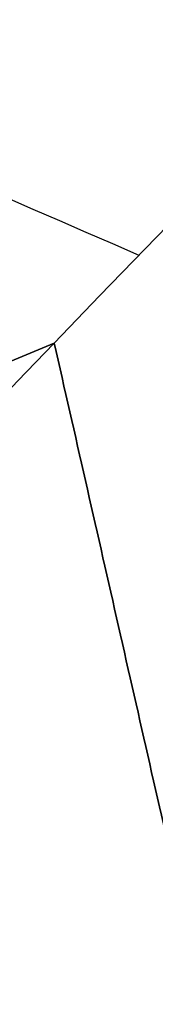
# Model space of a CAD drawing. Header units: millimetres. Extents: x 88174 to 90498, y -31828 to -30219.
# Tile 167 of 203: x 88532.4953 to 88532.5509, y -31397.3881 to -31396.9834. Entities that reach past the tile are written whole.
import ezdxf

# ---------------------------------------------------------------- set-up
doc = ezdxf.new("R2010")
doc.units = ezdxf.units.MM
doc.layers.add('Layer 01', color=7, linetype='Continuous', true_color=0x000000)

# ---------------------------------------------------------------- blocks, each defined once
blk = doc.blocks.new('Block 01 01')
at = {"layer": 'Layer 01'}
for points, knots in [([(17011.7694786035, -10348.1569647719, 309.458450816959), (17010.988470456, -10348.1569647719, 309.077345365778), (17010.2035108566, -10348.1338733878, 308.706295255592), (17009.4138136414, -10348.0901213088, 308.346222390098), (17008.5991482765, -10348.0449860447, 307.974766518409), (17007.7873497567, -10347.9776772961, 307.611663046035), (17006.9678234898, -10347.8898939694, 307.258997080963), (17006.5496852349, -10347.8451052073, 307.079060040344), (17006.1312286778, -10347.7951552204, 306.902552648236), (17005.7111804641, -10347.7404378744, 306.729957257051), (17005.2900941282, -10347.685585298, 306.556935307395), (17004.8657795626, -10347.6257449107, 306.387201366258), (17004.4439255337, -10347.5610172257, 306.219556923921), (17004.0159583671, -10347.495351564, 306.0494831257), (17003.5915826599, -10347.4248056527, 305.881964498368), (17003.1626113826, -10347.349666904, 305.718453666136), (17002.7324520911, -10347.2743200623, 305.554489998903), (17002.2999068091, -10347.1947842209, 305.395468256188), (17001.8681750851, -10347.1110649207, 305.239932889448), (17001.494424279, -10347.038588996, 305.10528568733), (17001.1164054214, -10346.9620088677, 304.971489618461), (17000.7439748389, -10346.881491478, 304.837742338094), (17000.6912672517, -10346.8700963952, 304.818813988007), (17000.6385901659, -10346.8586049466, 304.799857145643), (17000.5859498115, -10346.8470120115, 304.780861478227), (17000.1486185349, -10346.7506989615, 304.623047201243), (16999.7258052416, -10346.6501147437, 304.467029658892), (16999.2882598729, -10346.5446785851, 304.315741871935), (16997.5583680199, -10346.1278882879, 303.717741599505), (16995.8319801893, -10345.63568896, 303.159185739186), (16994.1149511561, -10345.0742562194, 302.648859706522), (16992.3753662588, -10344.505448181, 302.131829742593), (16990.6687805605, -10343.8731566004, 301.671213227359), (16988.9373046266, -10343.1895179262, 301.281787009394), (16988.5057219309, -10343.0191187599, 301.184722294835), (16988.0740130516, -10342.8457505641, 301.092067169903), (16987.6428724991, -10342.6695843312, 301.003727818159), (16987.334967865, -10342.5437729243, 300.940639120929), (16987.0271795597, -10342.4164628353, 300.879714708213), (16986.7196499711, -10342.2876561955, 300.820904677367), (16986.5964054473, -10342.2360365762, 300.797336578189), (16986.4731948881, -10342.1841734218, 300.774106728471), (16986.350028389, -10342.1320647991, 300.751210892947), (16985.9191390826, -10341.9497664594, 300.671111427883), (16985.4883464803, -10341.7642810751, 300.595021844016), (16985.0587387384, -10341.5757413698, 300.522881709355), (16984.6281839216, -10341.3867860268, 300.450582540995), (16984.1978876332, -10341.1943529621, 300.382093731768), (16983.7691756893, -10340.9985739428, 300.317395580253), (16983.3388025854, -10340.8020363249, 300.252446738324), (16982.9090984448, -10340.6017049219, 300.191180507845), (16982.4811162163, -10340.3977541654, 300.133714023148), (16982.0510738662, -10340.1928216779, 300.075970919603), (16981.6216397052, -10339.9836997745, 300.021918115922), (16981.1945661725, -10339.7707265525, 299.971719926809), (16980.7652025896, -10339.5566113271, 299.921252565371), (16980.3360052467, -10339.3375035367, 299.874434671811), (16979.9104832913, -10339.1142617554, 299.831515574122), (16979.6897316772, -10338.9984487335, 299.80925007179), (16979.4695431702, -10338.8812986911, 299.787984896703), (16979.2500815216, -10338.7626821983, 299.767699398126), (16979.0428856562, -10338.65069522, 299.748547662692), (16978.8362937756, -10338.5373726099, 299.730262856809), (16978.6304708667, -10338.4225862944, 299.712831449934), (16978.202950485, -10338.1841604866, 299.676624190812), (16977.7758581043, -10337.9377424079, 299.643859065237), (16977.3561602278, -10337.6848426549, 299.614899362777), (16976.9292521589, -10337.427598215, 299.585442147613), (16976.504393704, -10337.1602712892, 299.559518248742), (16976.0893066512, -10336.8836179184, 299.537495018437), (16975.7391544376, -10336.6502432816, 299.518917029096), (16975.3933443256, -10336.4084961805, 299.502951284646), (16975.0552907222, -10336.1575278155, 299.489934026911), (16974.9806931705, -10336.1021471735, 299.487061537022), (16974.9064326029, -10336.0462880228, 299.484332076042), (16974.8325551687, -10335.9899311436, 299.481747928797), (16974.4598400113, -10335.7056080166, 299.468710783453), (16974.0861845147, -10335.4004787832, 299.459191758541), (16973.7393693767, -10335.0846475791, 299.453635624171), (16973.6892951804, -10335.0390469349, 299.452833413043), (16973.6395765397, -10334.99303691, 299.452106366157), (16973.5902678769, -10334.9466018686, 299.451453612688), (16973.3132389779, -10334.6857177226, 299.447786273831), (16973.0412506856, -10334.4040112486, 299.446475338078), (16972.8005450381, -10334.1088634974, 299.447194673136), (16972.6454864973, -10333.9187342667, 299.447658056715), (16972.4973004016, -10333.7153522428, 299.448970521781), (16972.3720292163, -10333.5041209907, 299.450388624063), (16972.3139850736, -10333.4062474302, 299.4510456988), (16972.2600507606, -10333.3053321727, 299.45172537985), (16972.2123441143, -10333.2019943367, 299.452299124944), (16972.087412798, -10332.9313793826, 299.453801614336), (16972.0058113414, -10332.6458101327, 299.454551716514), (16971.9997387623, -10332.3456866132, 299.451913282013), (16971.9985178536, -10332.2826599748, 299.451350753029), (16972.0006253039, -10332.2197742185, 299.450648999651), (16972.0059329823, -10332.1569647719, 299.449823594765), (16972.0255530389, -10331.9247870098, 299.446772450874), (16972.0883101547, -10331.7012327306, 299.442130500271), (16972.1782267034, -10331.4871725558, 299.437224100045), (16972.2332434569, -10331.3561967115, 299.43422204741), (16972.2984675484, -10331.2287251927, 299.431124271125), (16972.3698603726, -10331.1059801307, 299.428199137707), (16972.4769063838, -10330.9219368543, 299.423813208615), (16972.6005437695, -10330.7438629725, 299.419719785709), (16972.7304773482, -10330.5753492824, 299.416454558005), (16972.986882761, -10330.2428115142, 299.410011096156), (16973.2839694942, -10329.9259339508, 299.406494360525), (16973.5863191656, -10329.6351500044, 299.406444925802), (16973.6012633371, -10329.6207774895, 299.406442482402), (16973.6162458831, -10329.6064443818, 299.406448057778), (16973.6312652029, -10329.592150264, 299.40646166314), (16974.0072118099, -10329.2343560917, 299.406802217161), (16974.4184365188, -10328.8892530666, 299.412491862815), (16974.8276850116, -10328.5706272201, 299.423013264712), (16974.853475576, -10328.5505476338, 299.423676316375), (16974.8793142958, -10328.5305297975, 299.424358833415), (16974.9051990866, -10328.5105729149, 299.425060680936), (16975.2886935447, -10328.2149030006, 299.43545885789), (16975.6834335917, -10327.9317496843, 299.45009600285), (16976.0838377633, -10327.6599118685, 299.46839915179), (16976.4986200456, -10327.3783126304, 299.487359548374), (16976.9235723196, -10327.1060853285, 299.510486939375), (16977.3505946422, -10326.8441651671, 299.537390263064), (16977.7701688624, -10326.5868134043, 299.5638243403), (16978.197341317, -10326.3359762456, 299.594272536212), (16978.6250019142, -10326.093275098, 299.628354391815), (16978.7452805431, -10326.0250159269, 299.637939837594), (16978.86583087, -10325.9572646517, 299.647830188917), (16978.9866178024, -10325.8899944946, 299.658027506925), (16979.2910318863, -10325.7204564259, 299.683727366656), (16979.5980123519, -10325.5533666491, 299.711483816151), (16979.9051217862, -10325.3894355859, 299.741164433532), (16980.3306052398, -10325.1623179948, 299.78228531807), (16980.7597689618, -10324.9394236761, 299.82743109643), (16981.1892511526, -10324.7215729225, 299.876349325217), (16981.6162591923, -10324.5049771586, 299.924985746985), (16982.0456822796, -10324.292308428, 299.977577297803), (16982.4757992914, -10324.0838975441, 300.03395128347), (16982.9037080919, -10323.8765566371, 300.090035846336), (16983.3334031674, -10323.6729004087, 300.150003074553), (16983.7638239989, -10323.4731052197, 300.213726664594), (16984.1924596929, -10323.2741386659, 300.277185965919), (16984.6227407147, -10323.0785728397, 300.344505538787), (16985.0533221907, -10322.8865456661, 300.415695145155), (16985.4542343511, -10322.7077501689, 300.481979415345), (16985.8562011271, -10322.5316681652, 300.551749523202), (16986.258322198, -10322.3584105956, 300.625046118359), (16986.2870490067, -10322.3460332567, 300.630282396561), (16986.3157784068, -10322.3336695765, 300.635536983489), (16986.3445102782, -10322.3213195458, 300.640809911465), (16986.7748196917, -10322.1363564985, 300.719781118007), (16987.2059924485, -10321.9543217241, 300.80292331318), (16987.6372214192, -10321.7753725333, 300.890290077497), (16988.0682649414, -10321.596500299, 300.977619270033), (16988.4999248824, -10321.420476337, 301.069284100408), (16988.9314970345, -10321.2474656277, 301.165374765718), (16990.6620312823, -10320.553709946, 301.550692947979), (16992.3684217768, -10319.9119894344, 302.00741217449), (16994.1083441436, -10319.3341124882, 302.52048364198), (16995.8245345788, -10318.7641175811, 303.026556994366), (16997.550885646, -10318.2636108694, 303.580895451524), (16999.2809193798, -10317.8384746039, 304.174656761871), (16999.3755823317, -10317.8152087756, 304.20715289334), (16999.4701292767, -10317.7920336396, 304.240061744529), (16999.5646036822, -10317.7690078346, 304.273273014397), (16999.9041702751, -10317.6862468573, 304.392643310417), (17000.2382325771, -10317.6065126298, 304.514344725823), (17000.5783737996, -10317.5299600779, 304.636198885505), (17001.0023918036, -10317.4345301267, 304.788101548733), (17001.4347682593, -10317.3443183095, 304.939809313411), (17001.8608060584, -10317.2595997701, 305.092382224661), (17002.2924442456, -10317.1737675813, 305.2469607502), (17002.7248500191, -10317.0920993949, 305.405017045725), (17003.1549829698, -10317.014584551, 305.567976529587), (17003.5838050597, -10316.9373059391, 305.73043938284), (17004.008304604, -10316.8645680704, 305.896931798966), (17004.4361685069, -10316.7966892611, 306.06597260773), (17004.8580535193, -10316.7297589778, 306.232651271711), (17005.2822822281, -10316.6676831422, 306.401464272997), (17005.7034205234, -10316.6105507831, 306.573599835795), (17006.1233769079, -10316.5535787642, 306.745252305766), (17006.5418287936, -10316.5013264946, 306.92082205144), (17006.9599292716, -10316.4541895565, 307.09982834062), (17007.7794065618, -10316.3618011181, 307.450680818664), (17008.5916545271, -10316.2896828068, 307.812269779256), (17009.4062446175, -10316.2395854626, 308.1825468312), (17010.2837576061, -10316.1856182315, 308.581427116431), (17011.1551587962, -10316.1569647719, 308.994074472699), (17012.0219756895, -10316.1569647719, 309.419184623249)], [0, 0, 0, 0, 2.606593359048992, 2.606593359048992, 2.606593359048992, 5.291426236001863, 5.291426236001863, 5.291426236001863, 6.663142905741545, 6.663142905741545, 6.663142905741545, 8.041123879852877, 8.041123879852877, 8.041123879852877, 9.433154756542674, 9.433154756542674, 9.433154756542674, 10.83376073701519, 10.83376073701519, 10.83376073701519, 12.04965466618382, 12.04965466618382, 12.04965466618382, 12.22110800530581, 12.22110800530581, 12.22110800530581, 13.63249801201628, 13.63249801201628, 13.63249801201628, 19.26694384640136, 19.26694384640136, 19.26694384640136, 24.94797443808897, 24.94797443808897, 24.94797443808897, 26.37042543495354, 26.37042543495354, 26.37042543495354, 27.38613916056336, 27.38613916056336, 27.38613916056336, 27.79318592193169, 27.79318592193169, 27.79318592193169, 29.21769109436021, 29.21769109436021, 29.21769109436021, 30.64544507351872, 30.64544507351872, 30.64544507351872, 32.07862182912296, 32.07862182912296, 32.07862182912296, 33.51904278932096, 33.51904278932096, 33.51904278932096, 34.96807878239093, 34.96807878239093, 34.96807878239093, 35.71896583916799, 35.71896583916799, 35.71896583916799, 36.42791726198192, 36.42791726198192, 36.42791726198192, 37.90379404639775, 37.90379404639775, 37.90379404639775, 39.40503888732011, 39.40503888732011, 39.40503888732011, 40.66970970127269, 40.66970970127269, 40.66970970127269, 40.94858084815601, 40.94858084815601, 40.94858084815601, 42.36915717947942, 42.36915717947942, 42.36915717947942, 42.57236789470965, 42.57236789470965, 42.57236789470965, 43.7253594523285, 43.7253594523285, 43.7253594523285, 44.46793391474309, 44.46793391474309, 44.46793391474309, 44.80997231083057, 44.80997231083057, 44.80997231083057, 45.70523378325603, 45.70523378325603, 45.70523378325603, 45.89423844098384, 45.89423844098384, 45.89423844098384, 46.59173616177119, 46.59173616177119, 46.59173616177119, 47.01907993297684, 47.01907993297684, 47.01907993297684, 47.66167587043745, 47.66167587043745, 47.66167587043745, 48.93550270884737, 48.93550270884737, 48.93550270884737, 48.99770513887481, 48.99770513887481, 48.99770513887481, 50.57233690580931, 50.57233690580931, 50.57233690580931, 50.67041433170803, 50.67041433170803, 50.67041433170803, 52.12508850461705, 52.12508850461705, 52.12508850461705, 53.63365879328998, 53.63365879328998, 53.63365879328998, 55.11579767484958, 55.11579767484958, 55.11579767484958, 55.53169665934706, 55.53169665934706, 55.53169665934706, 56.58107867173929, 56.58107867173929, 56.58107867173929, 58.03488345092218, 58.03488345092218, 58.03488345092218, 59.47948699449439, 59.47948699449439, 59.47948699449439, 60.9163504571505, 60.9163504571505, 60.9163504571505, 62.34736991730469, 62.34736991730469, 62.34736991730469, 63.67962422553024, 63.67962422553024, 63.67962422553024, 63.77476954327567, 63.77476954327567, 63.77476954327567, 65.20009824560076, 65.20009824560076, 65.20009824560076, 66.6247644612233, 66.6247644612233, 66.6247644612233, 72.31180201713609, 72.31180201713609, 72.31180201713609, 77.9484775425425, 77.9484775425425, 77.9484775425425, 78.25674446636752, 78.25674446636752, 78.25674446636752, 79.35977516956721, 79.35977516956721, 79.35977516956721, 80.7475901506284, 80.7475901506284, 80.7475901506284, 82.14806575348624, 82.14806575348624, 82.14806575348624, 83.53987134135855, 83.53987134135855, 83.53987134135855, 84.91771583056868, 84.91771583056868, 84.91771583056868, 86.28899673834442, 86.28899673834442, 86.28899673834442, 88.97341326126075, 88.97341326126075, 88.97341326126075, 91.86887984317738, 91.86887984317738, 91.86887984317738, 91.86887984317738]), ([(17012.0219756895, -10316.1569647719, 309.419184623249), (17011.1551587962, -10316.1569647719, 308.994074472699), (17010.2837576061, -10316.1856182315, 308.581427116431), (17009.4062446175, -10316.2395854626, 308.1825468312), (17008.5916545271, -10316.2896828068, 307.812269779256), (17007.7794065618, -10316.3618011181, 307.450680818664), (17006.9599292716, -10316.4541895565, 307.09982834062), (17006.5418287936, -10316.5013264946, 306.92082205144), (17006.1233769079, -10316.5535787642, 306.745252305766), (17005.7034205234, -10316.6105507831, 306.573599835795), (17005.2822822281, -10316.6676831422, 306.401464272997), (17004.8580535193, -10316.7297589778, 306.232651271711), (17004.4361685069, -10316.7966892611, 306.06597260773), (17004.008304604, -10316.8645680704, 305.896931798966), (17003.5838050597, -10316.9373059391, 305.73043938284), (17003.1549829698, -10317.014584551, 305.567976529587), (17002.7248500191, -10317.0920993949, 305.405017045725), (17002.2924442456, -10317.1737675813, 305.2469607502), (17001.8608060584, -10317.2595997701, 305.092382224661), (17001.4347682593, -10317.3443183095, 304.939809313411), (17001.0023918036, -10317.4345301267, 304.788101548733), (17000.5783737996, -10317.5299600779, 304.636198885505), (17000.2382325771, -10317.6065126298, 304.514344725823), (16999.9041702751, -10317.6862468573, 304.392643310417), (16999.5646036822, -10317.7690078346, 304.273273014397), (16999.4701292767, -10317.7920336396, 304.240061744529), (16999.3755823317, -10317.8152087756, 304.20715289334), (16999.2809193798, -10317.8384746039, 304.174656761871), (16997.550885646, -10318.2636108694, 303.580895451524), (16995.8245345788, -10318.7641175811, 303.026556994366), (16994.1083441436, -10319.3341124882, 302.52048364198), (16992.3684217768, -10319.9119894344, 302.00741217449), (16990.6620312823, -10320.553709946, 301.550692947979), (16988.9314970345, -10321.2474656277, 301.165374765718), (16988.4999248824, -10321.420476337, 301.069284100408), (16988.0682649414, -10321.596500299, 300.977619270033), (16987.6372214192, -10321.7753725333, 300.890290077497), (16987.2059924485, -10321.9543217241, 300.80292331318), (16986.7748196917, -10322.1363564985, 300.719781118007), (16986.3445102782, -10322.3213195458, 300.640809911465), (16986.3157784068, -10322.3336695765, 300.635536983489), (16986.2870490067, -10322.3460332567, 300.630282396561), (16986.258322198, -10322.3584105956, 300.625046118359), (16985.8562011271, -10322.5316681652, 300.551749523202), (16985.4542343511, -10322.7077501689, 300.481979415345), (16985.0533221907, -10322.8865456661, 300.415695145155), (16984.6227407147, -10323.0785728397, 300.344505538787), (16984.1924596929, -10323.2741386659, 300.277185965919), (16983.7638239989, -10323.4731052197, 300.213726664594), (16983.3334031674, -10323.6729004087, 300.150003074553), (16982.9037080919, -10323.8765566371, 300.090035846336), (16982.4757992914, -10324.0838975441, 300.03395128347), (16982.0456822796, -10324.292308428, 299.977577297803), (16981.6162591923, -10324.5049771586, 299.924985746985), (16981.1892511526, -10324.7215729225, 299.876349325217), (16980.7597689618, -10324.9394236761, 299.82743109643), (16980.3306052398, -10325.1623179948, 299.78228531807), (16979.9051217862, -10325.3894355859, 299.741164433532), (16979.5980123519, -10325.5533666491, 299.711483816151), (16979.2910318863, -10325.7204564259, 299.683727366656), (16978.9866178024, -10325.8899944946, 299.658027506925), (16978.86583087, -10325.9572646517, 299.647830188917), (16978.7452805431, -10326.0250159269, 299.637939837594), (16978.6250019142, -10326.093275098, 299.628354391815), (16978.197341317, -10326.3359762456, 299.594272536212), (16977.7701688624, -10326.5868134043, 299.5638243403), (16977.3505946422, -10326.8441651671, 299.537390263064), (16976.9235723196, -10327.1060853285, 299.510486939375), (16976.4986200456, -10327.3783126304, 299.487359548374), (16976.0838377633, -10327.6599118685, 299.46839915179), (16975.6834335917, -10327.9317496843, 299.45009600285), (16975.2886935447, -10328.2149030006, 299.43545885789), (16974.9051990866, -10328.5105729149, 299.425060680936), (16974.8793142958, -10328.5305297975, 299.424358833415), (16974.853475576, -10328.5505476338, 299.423676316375), (16974.8276850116, -10328.5706272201, 299.423013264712), (16974.4184365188, -10328.8892530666, 299.412491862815), (16974.0072118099, -10329.2343560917, 299.406802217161), (16973.6312652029, -10329.592150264, 299.40646166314), (16973.6162458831, -10329.6064443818, 299.406448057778), (16973.6012633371, -10329.6207774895, 299.406442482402), (16973.5863191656, -10329.6351500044, 299.406444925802), (16973.2839694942, -10329.9259339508, 299.406494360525), (16972.986882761, -10330.2428115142, 299.410011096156), (16972.7304773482, -10330.5753492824, 299.416454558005), (16972.6005437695, -10330.7438629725, 299.419719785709), (16972.4769063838, -10330.9219368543, 299.423813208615), (16972.3698603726, -10331.1059801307, 299.428199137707), (16972.2984675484, -10331.2287251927, 299.431124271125), (16972.2332434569, -10331.3561967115, 299.43422204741), (16972.1782267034, -10331.4871725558, 299.437224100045), (16972.0883101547, -10331.7012327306, 299.442130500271), (16972.0255530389, -10331.9247870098, 299.446772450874), (16972.0059329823, -10332.1569647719, 299.449823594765), (16972.0006253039, -10332.2197742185, 299.450648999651), (16971.9985178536, -10332.2826599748, 299.451350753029), (16971.9997387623, -10332.3456866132, 299.451913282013), (16972.0058113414, -10332.6458101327, 299.454551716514), (16972.087412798, -10332.9313793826, 299.453801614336), (16972.2123441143, -10333.2019943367, 299.452299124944), (16972.2600507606, -10333.3053321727, 299.45172537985), (16972.3139850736, -10333.4062474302, 299.4510456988), (16972.3720292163, -10333.5041209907, 299.450388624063), (16972.4973004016, -10333.7153522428, 299.448970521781), (16972.6454864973, -10333.9187342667, 299.447658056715), (16972.8005450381, -10334.1088634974, 299.447194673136), (16973.0412506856, -10334.4040112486, 299.446475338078), (16973.3132389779, -10334.6857177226, 299.447786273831), (16973.5902678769, -10334.9466018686, 299.451453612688), (16973.6395765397, -10334.99303691, 299.452106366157), (16973.6892951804, -10335.0390469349, 299.452833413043), (16973.7393693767, -10335.0846475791, 299.453635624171), (16974.0861845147, -10335.4004787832, 299.459191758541), (16974.4598400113, -10335.7056080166, 299.468710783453), (16974.8325551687, -10335.9899311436, 299.481747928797), (16974.9064326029, -10336.0462880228, 299.484332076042), (16974.9806931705, -10336.1021471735, 299.487061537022), (16975.0552907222, -10336.1575278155, 299.489934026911), (16975.3933443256, -10336.4084961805, 299.502951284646), (16975.7391544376, -10336.6502432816, 299.518917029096), (16976.0893066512, -10336.8836179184, 299.537495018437), (16976.504393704, -10337.1602712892, 299.559518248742), (16976.9292521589, -10337.427598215, 299.585442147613), (16977.3561602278, -10337.6848426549, 299.614899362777), (16977.7758581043, -10337.9377424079, 299.643859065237), (16978.202950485, -10338.1841604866, 299.676624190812), (16978.6304708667, -10338.4225862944, 299.712831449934), (16978.8362937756, -10338.5373726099, 299.730262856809), (16979.0428856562, -10338.65069522, 299.748547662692), (16979.2500815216, -10338.7626821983, 299.767699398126), (16979.4695431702, -10338.8812986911, 299.787984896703), (16979.6897316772, -10338.9984487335, 299.80925007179), (16979.9104832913, -10339.1142617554, 299.831515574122), (16980.3360052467, -10339.3375035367, 299.874434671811), (16980.7652025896, -10339.5566113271, 299.921252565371), (16981.1945661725, -10339.7707265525, 299.971719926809), (16981.6216397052, -10339.9836997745, 300.021918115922), (16982.0510738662, -10340.1928216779, 300.075970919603), (16982.4811162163, -10340.3977541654, 300.133714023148), (16982.9090984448, -10340.6017049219, 300.191180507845), (16983.3388025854, -10340.8020363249, 300.252446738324), (16983.7691756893, -10340.9985739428, 300.317395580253), (16984.1978876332, -10341.1943529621, 300.382093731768), (16984.6281839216, -10341.3867860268, 300.450582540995), (16985.0587387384, -10341.5757413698, 300.522881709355), (16985.4883464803, -10341.7642810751, 300.595021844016), (16985.9191390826, -10341.9497664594, 300.671111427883), (16986.350028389, -10342.1320647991, 300.751210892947), (16986.4731948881, -10342.1841734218, 300.774106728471), (16986.5964054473, -10342.2360365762, 300.797336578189), (16986.7196499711, -10342.2876561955, 300.820904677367), (16987.0271795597, -10342.4164628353, 300.879714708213), (16987.334967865, -10342.5437729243, 300.940639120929), (16987.6428724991, -10342.6695843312, 301.003727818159), (16988.0740130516, -10342.8457505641, 301.092067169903), (16988.5057219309, -10343.0191187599, 301.184722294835), (16988.9373046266, -10343.1895179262, 301.281787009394), (16990.6687805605, -10343.8731566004, 301.671213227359), (16992.3753662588, -10344.505448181, 302.131829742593), (16994.1149511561, -10345.0742562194, 302.648859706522), (16995.8319801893, -10345.63568896, 303.159185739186), (16997.5583680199, -10346.1278882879, 303.717741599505), (16999.2882598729, -10346.5446785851, 304.315741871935), (16999.7258052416, -10346.6501147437, 304.467029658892), (17000.1486185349, -10346.7506989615, 304.623047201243), (17000.5859498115, -10346.8470120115, 304.780861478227), (17000.6385901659, -10346.8586049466, 304.799857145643), (17000.6912672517, -10346.8700963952, 304.818813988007), (17000.7439748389, -10346.881491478, 304.837742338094), (17001.1164054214, -10346.9620088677, 304.971489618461), (17001.494424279, -10347.038588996, 305.10528568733), (17001.8681750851, -10347.1110649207, 305.239932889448), (17002.2999068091, -10347.1947842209, 305.395468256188), (17002.7324520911, -10347.2743200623, 305.554489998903), (17003.1626113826, -10347.349666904, 305.718453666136), (17003.5915826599, -10347.4248056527, 305.881964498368), (17004.0159583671, -10347.495351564, 306.0494831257), (17004.4439255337, -10347.5610172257, 306.219556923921), (17004.8657795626, -10347.6257449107, 306.387201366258), (17005.2900941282, -10347.685585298, 306.556935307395), (17005.7111804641, -10347.7404378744, 306.729957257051), (17006.1312286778, -10347.7951552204, 306.902552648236), (17006.5496852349, -10347.8451052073, 307.079060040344), (17006.9678234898, -10347.8898939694, 307.258997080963), (17007.7873497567, -10347.9776772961, 307.611663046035), (17008.5991482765, -10348.0449860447, 307.974766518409), (17009.4138136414, -10348.0901213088, 308.346222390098), (17010.2035108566, -10348.1338733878, 308.706295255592), (17010.988470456, -10348.1569647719, 309.077345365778), (17011.7694786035, -10348.1569647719, 309.458450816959)], [0, 0, 0, 0, 2.895466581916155, 2.895466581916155, 2.895466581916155, 5.579883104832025, 5.579883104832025, 5.579883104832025, 6.951164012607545, 6.951164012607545, 6.951164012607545, 8.329008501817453, 8.329008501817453, 8.329008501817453, 9.720814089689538, 9.720814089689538, 9.720814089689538, 11.12128969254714, 11.12128969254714, 11.12128969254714, 12.50910467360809, 12.50910467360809, 12.50910467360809, 13.61213537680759, 13.61213537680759, 13.61213537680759, 13.92040230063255, 13.92040230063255, 13.92040230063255, 19.55707782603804, 19.55707782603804, 19.55707782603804, 25.24411538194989, 25.24411538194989, 25.24411538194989, 26.66878159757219, 26.66878159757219, 26.66878159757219, 28.09411029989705, 28.09411029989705, 28.09411029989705, 28.18925561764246, 28.18925561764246, 28.18925561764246, 29.52150992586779, 29.52150992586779, 29.52150992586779, 30.95252938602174, 30.95252938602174, 30.95252938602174, 32.38939284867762, 32.38939284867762, 32.38939284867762, 33.83399639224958, 33.83399639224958, 33.83399639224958, 35.28780117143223, 35.28780117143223, 35.28780117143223, 36.33718318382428, 36.33718318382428, 36.33718318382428, 36.75308216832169, 36.75308216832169, 36.75308216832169, 38.23522104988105, 38.23522104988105, 38.23522104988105, 39.74379133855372, 39.74379133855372, 39.74379133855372, 41.1984655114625, 41.1984655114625, 41.1984655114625, 41.29654293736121, 41.29654293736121, 41.29654293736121, 42.87117470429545, 42.87117470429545, 42.87117470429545, 42.93337713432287, 42.93337713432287, 42.93337713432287, 44.20720397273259, 44.20720397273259, 44.20720397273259, 44.84979991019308, 44.84979991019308, 44.84979991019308, 45.27714368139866, 45.27714368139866, 45.27714368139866, 45.9746414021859, 45.9746414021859, 45.9746414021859, 46.16364605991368, 46.16364605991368, 46.16364605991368, 47.05890753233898, 47.05890753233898, 47.05890753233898, 47.40094592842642, 47.40094592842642, 47.40094592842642, 48.14352039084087, 48.14352039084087, 48.14352039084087, 49.29651194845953, 49.29651194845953, 49.29651194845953, 49.49972266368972, 49.49972266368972, 49.49972266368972, 50.9202989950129, 50.9202989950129, 50.9202989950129, 51.19917014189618, 51.19917014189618, 51.19917014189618, 52.46384095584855, 52.46384095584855, 52.46384095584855, 53.96508579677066, 53.96508579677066, 53.96508579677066, 55.44096258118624, 55.44096258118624, 55.44096258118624, 56.14991400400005, 56.14991400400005, 56.14991400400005, 56.90080106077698, 56.90080106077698, 56.90080106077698, 58.34983705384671, 58.34983705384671, 58.34983705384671, 59.79025801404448, 59.79025801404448, 59.79025801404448, 61.22343476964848, 61.22343476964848, 61.22343476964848, 62.65118874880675, 62.65118874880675, 62.65118874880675, 64.07569392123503, 64.07569392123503, 64.07569392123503, 64.48274068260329, 64.48274068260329, 64.48274068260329, 65.49845440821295, 65.49845440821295, 65.49845440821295, 66.92090540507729, 66.92090540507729, 66.92090540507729, 72.60193599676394, 72.60193599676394, 72.60193599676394, 78.23638183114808, 78.23638183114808, 78.23638183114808, 79.64777183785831, 79.64777183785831, 79.64777183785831, 79.81922517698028, 79.81922517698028, 79.81922517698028, 81.03511910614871, 81.03511910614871, 81.03511910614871, 82.435725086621, 82.435725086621, 82.435725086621, 83.82775596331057, 83.82775596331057, 83.82775596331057, 85.20573693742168, 85.20573693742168, 85.20573693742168, 86.57745360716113, 86.57745360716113, 86.57745360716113, 89.26228648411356, 89.26228648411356, 89.26228648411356, 91.8688798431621, 91.8688798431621, 91.8688798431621, 91.8688798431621]), ([(17012.0219756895, -10316.1569647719, 309.419184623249), (17012.7220246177, -10316.1569647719, 309.762507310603), (17013.4182613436, -10316.1756865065, 310.11349796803), (17014.1102967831, -10316.2148533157, 310.470580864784), (17014.9127042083, -10316.2602667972, 310.884614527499), (17015.7097723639, -10316.3332166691, 311.306896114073), (17017.2899725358, -10316.5386852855, 312.159955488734), (17018.0756808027, -10316.6715117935, 312.59205077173), (17018.850969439, -10316.836353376, 313.025545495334), (17019.6862015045, -10317.0139412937, 313.492560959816), (17020.5199586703, -10317.2287186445, 313.959893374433), (17021.3362943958, -10317.482997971, 314.425030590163), (17021.6209978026, -10317.5716798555, 314.587250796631), (17021.9043682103, -10317.6654122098, 314.749655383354), (17022.1855643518, -10317.7643348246, 314.91207581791), (17022.7681574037, -10317.9692865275, 315.248584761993), (17023.3450673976, -10318.1978058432, 315.587244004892), (17023.9069574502, -10318.4514082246, 315.92593412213), (17024.8237628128, -10318.8651974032, 316.47855631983), (17025.7235417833, -10319.3562273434, 317.044788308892), (17026.5422458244, -10319.9324684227, 317.608065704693), (17027.4796665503, -10320.5922676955, 318.253021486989), (17028.3610581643, -10321.3999355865, 318.927470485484), (17028.9982379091, -10322.3579770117, 319.579523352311), (17029.0814868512, -10322.4831523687, 319.664719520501), (17029.1606921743, -10322.6111092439, 319.749716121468), (17029.2354283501, -10322.7418780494, 319.834409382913), (17029.5030778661, -10323.2101950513, 320.137717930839), (17029.7107893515, -10323.7099698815, 320.434232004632), (17029.9770545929, -10324.7777949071, 321.007852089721), (17030.0305973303, -10325.3279352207, 321.275353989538), (17030.0067561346, -10325.8971074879, 321.523941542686), (17029.9881977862, -10326.3401598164, 321.717445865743), (17029.9234605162, -10326.7820279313, 321.893933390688), (17029.7211622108, -10327.6704995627, 322.216647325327), (17029.5857537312, -10328.1078498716, 322.359681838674), (17029.4305914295, -10328.5470587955, 322.48675059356), (17029.4110549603, -10328.6023595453, 322.502749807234), (17029.3912251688, -10328.6576416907, 322.518476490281), (17029.3711477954, -10328.7129067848, 322.533926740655), (17029.2602626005, -10329.0181298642, 322.619256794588), (17029.1416413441, -10329.3226182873, 322.696208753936), (17029.0237273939, -10329.6295248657, 322.764232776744), (17028.9018656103, -10329.9467068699, 322.834534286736), (17028.7786909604, -10330.27206419, 322.896307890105), (17028.6710569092, -10330.5983954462, 322.945370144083), (17028.5748055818, -10330.8902158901, 322.989243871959), (17028.4888706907, -10331.1890680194, 323.023979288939), (17028.4270153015, -10331.4927010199, 323.046366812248), (17028.3822760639, -10331.7123150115, 323.062559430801), (17028.3504891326, -10331.9326620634, 323.072228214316), (17028.3355179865, -10332.1569647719, 323.074556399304), (17028.3313233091, -10332.2198108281, 323.075208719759), (17028.3284667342, -10332.2826668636, 323.075278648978), (17028.3269867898, -10332.3456369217, 323.074757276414), (17028.3203927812, -10332.6330572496, 323.072352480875), (17028.3428973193, -10332.9139020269, 323.057817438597), (17028.387765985, -10333.196486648, 323.032220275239), (17028.4356607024, -10333.4981294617, 323.004896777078), (17028.507943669, -10333.7949872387, 322.965389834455), (17028.5914187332, -10334.0857027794, 322.916682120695), (17028.684431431, -10334.4096346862, 322.862409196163), (17028.7932803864, -10334.7324518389, 322.795497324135), (17028.9013366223, -10335.0472356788, 322.720184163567), (17029.0250768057, -10335.407709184, 322.633939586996), (17029.1494709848, -10335.763420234, 322.535707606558), (17029.2612041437, -10336.1213969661, 322.4256780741), (17029.2954835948, -10336.2312233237, 322.391921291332), (17029.3285445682, -10336.3410130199, 322.357106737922), (17029.3601271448, -10336.4509656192, 322.32119479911), (17029.4705890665, -10336.8355315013, 322.195590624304), (17029.5617184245, -10337.2182423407, 322.058007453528), (17029.6867844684, -10337.991051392, 321.755353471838), (17029.7195142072, -10338.3739000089, 321.593034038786), (17029.7167419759, -10338.7558117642, 321.418485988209), (17029.7110281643, -10339.5429653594, 321.058727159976), (17029.5539164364, -10340.2794313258, 320.668913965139), (17029.2560535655, -10340.9749661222, 320.25032181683), (17029.0550154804, -10341.4444067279, 319.967799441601), (17028.7955995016, -10341.8816016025, 319.679947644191), (17028.4936219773, -10342.2879089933, 319.390527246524), (17027.9550429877, -10343.0125340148, 318.874366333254), (17027.2770571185, -10343.6447365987, 318.348073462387), (17026.5536809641, -10344.1848884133, 317.837418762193), (17025.7415475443, -10344.7913161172, 317.264107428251), (17024.8384456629, -10345.3073384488, 316.687093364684), (17023.9169134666, -10345.7409972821, 316.12523575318), (17023.0871649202, -10346.1314641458, 315.619338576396), (17022.2198461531, -10346.4659223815, 315.112170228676), (17021.3455684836, -10346.7492490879, 314.610548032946), (17021.1973648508, -10346.7972773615, 314.525515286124), (17021.0486808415, -10346.8439281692, 314.440485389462), (17020.8996036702, -10346.8892281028, 314.355464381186), (17020.2275344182, -10347.0934491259, 313.972172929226), (17019.5446262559, -10347.2710798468, 313.587421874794), (17018.8598263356, -10347.4233800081, 313.202598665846), (17017.3128110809, -10347.767435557, 312.333260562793), (17015.7207211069, -10347.9817465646, 311.467616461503), (17014.117949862, -10348.0838845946, 310.639086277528), (17013.3404374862, -10348.1334322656, 310.237162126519), (17012.5573220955, -10348.1569647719, 309.842891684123), (17011.7694786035, -10348.1569647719, 309.458450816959)], [0, 0, 0, 0, 2.339349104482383, 2.339349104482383, 2.339349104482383, 5.05360439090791, 5.05360439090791, 7.765744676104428, 7.765744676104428, 7.765744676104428, 10.6919989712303, 10.6919989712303, 10.6919989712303, 11.71072313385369, 11.71072313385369, 11.71072313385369, 13.82434433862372, 13.82434433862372, 13.82434433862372, 17.29179564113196, 17.29179564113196, 17.29179564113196, 21.30222707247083, 21.30222707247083, 21.30222707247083, 21.82064997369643, 21.82064997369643, 21.82064997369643, 23.6736534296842, 23.6736534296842, 25.53326153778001, 25.53326153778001, 25.53326153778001, 26.98041709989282, 26.98041709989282, 28.4264346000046, 28.4264346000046, 28.4264346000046, 28.60882315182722, 28.60882315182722, 28.60882315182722, 29.61604650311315, 29.61604650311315, 29.61604650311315, 30.66347232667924, 30.66347232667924, 30.66347232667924, 31.59744591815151, 31.59744591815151, 31.59744591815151, 32.26980656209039, 32.26980656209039, 32.26980656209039, 32.45870638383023, 32.45870638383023, 32.45870638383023, 33.31559933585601, 33.31559933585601, 33.31559933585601, 34.23667488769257, 34.23667488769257, 34.23667488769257, 35.26645006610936, 35.26645006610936, 35.26645006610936, 36.43745168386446, 36.43745168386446, 36.43745168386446, 36.79708476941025, 36.79708476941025, 36.79708476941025, 38.05304534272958, 38.05304534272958, 39.30959871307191, 39.30959871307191, 39.30959871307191, 41.88774016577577, 41.88774016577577, 41.88774016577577, 43.63869195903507, 43.63869195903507, 43.63869195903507, 46.7818756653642, 46.7818756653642, 46.7818756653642, 50.29898167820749, 50.29898167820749, 50.29898167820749, 53.45225189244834, 53.45225189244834, 53.45225189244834, 53.98475421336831, 53.98475421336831, 53.98475421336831, 56.38879583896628, 56.38879583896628, 56.38879583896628, 61.82836342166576, 61.82836342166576, 61.82836342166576, 64.45873688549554, 64.45873688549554, 64.45873688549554, 64.45873688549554]), ([(17011.7694786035, -10348.1569647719, 309.458450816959), (17012.5573220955, -10348.1569647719, 309.842891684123), (17013.3404374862, -10348.1334322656, 310.237162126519), (17014.117949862, -10348.0838845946, 310.639086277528), (17015.7207211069, -10347.9817465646, 311.467616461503), (17017.3128110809, -10347.767435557, 312.333260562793), (17018.8598263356, -10347.4233800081, 313.202598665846), (17019.5446262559, -10347.2710798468, 313.587421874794), (17020.2275344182, -10347.0934491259, 313.972172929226), (17020.8996036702, -10346.8892281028, 314.355464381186), (17021.0486808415, -10346.8439281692, 314.440485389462), (17021.1973648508, -10346.7972773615, 314.525515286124), (17021.3455684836, -10346.7492490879, 314.610548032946), (17022.2198461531, -10346.4659223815, 315.112170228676), (17023.0871649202, -10346.1314641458, 315.619338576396), (17023.9169134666, -10345.7409972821, 316.12523575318), (17024.8384456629, -10345.3073384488, 316.687093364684), (17025.7415475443, -10344.7913161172, 317.264107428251), (17026.5536809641, -10344.1848884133, 317.837418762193), (17027.2770571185, -10343.6447365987, 318.348073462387), (17027.9550429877, -10343.0125340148, 318.874366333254), (17028.4936219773, -10342.2879089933, 319.390527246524), (17028.7955995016, -10341.8816016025, 319.679947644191), (17029.0550154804, -10341.4444067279, 319.967799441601), (17029.2560535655, -10340.9749661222, 320.25032181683), (17029.5539164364, -10340.2794313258, 320.668913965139), (17029.7110281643, -10339.5429653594, 321.058727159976), (17029.7167419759, -10338.7558117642, 321.418485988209), (17029.7195142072, -10338.3739000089, 321.593034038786), (17029.6867844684, -10337.991051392, 321.755353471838), (17029.5617184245, -10337.2182423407, 322.058007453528), (17029.4705890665, -10336.8355315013, 322.195590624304), (17029.3601271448, -10336.4509656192, 322.32119479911), (17029.3285445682, -10336.3410130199, 322.357106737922), (17029.2954835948, -10336.2312233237, 322.391921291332), (17029.2612041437, -10336.1213969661, 322.4256780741), (17029.1494709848, -10335.763420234, 322.535707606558), (17029.0250768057, -10335.407709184, 322.633939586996), (17028.9013366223, -10335.0472356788, 322.720184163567), (17028.7932803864, -10334.7324518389, 322.795497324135), (17028.684431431, -10334.4096346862, 322.862409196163), (17028.5914187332, -10334.0857027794, 322.916682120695), (17028.507943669, -10333.7949872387, 322.965389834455), (17028.4356607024, -10333.4981294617, 323.004896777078), (17028.387765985, -10333.196486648, 323.032220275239), (17028.3428973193, -10332.9139020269, 323.057817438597), (17028.3203927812, -10332.6330572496, 323.072352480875), (17028.3269867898, -10332.3456369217, 323.074757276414), (17028.3284667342, -10332.2826668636, 323.075278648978), (17028.3313233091, -10332.2198108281, 323.075208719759), (17028.3355179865, -10332.1569647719, 323.074556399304), (17028.3504891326, -10331.9326620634, 323.072228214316), (17028.3822760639, -10331.7123150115, 323.062559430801), (17028.4270153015, -10331.4927010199, 323.046366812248), (17028.4888706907, -10331.1890680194, 323.023979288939), (17028.5748055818, -10330.8902158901, 322.989243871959), (17028.6710569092, -10330.5983954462, 322.945370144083), (17028.7786909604, -10330.27206419, 322.896307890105), (17028.9018656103, -10329.9467068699, 322.834534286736), (17029.0237273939, -10329.6295248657, 322.764232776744), (17029.1416413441, -10329.3226182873, 322.696208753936), (17029.2602626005, -10329.0181298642, 322.619256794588), (17029.3711477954, -10328.7129067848, 322.533926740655), (17029.3912251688, -10328.6576416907, 322.518476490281), (17029.4110549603, -10328.6023595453, 322.502749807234), (17029.4305914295, -10328.5470587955, 322.48675059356), (17029.5857537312, -10328.1078498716, 322.359681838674), (17029.7211622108, -10327.6704995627, 322.216647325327), (17029.9234605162, -10326.7820279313, 321.893933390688), (17029.9881977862, -10326.3401598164, 321.717445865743), (17030.0067561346, -10325.8971074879, 321.523941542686), (17030.0305973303, -10325.3279352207, 321.275353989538), (17029.9770545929, -10324.7777949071, 321.007852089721), (17029.7107893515, -10323.7099698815, 320.434232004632), (17029.5030778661, -10323.2101950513, 320.137717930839), (17029.2354283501, -10322.7418780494, 319.834409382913), (17029.1606921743, -10322.6111092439, 319.749716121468), (17029.0814868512, -10322.4831523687, 319.664719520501), (17028.9982379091, -10322.3579770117, 319.579523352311), (17028.3610581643, -10321.3999355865, 318.927470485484), (17027.4796665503, -10320.5922676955, 318.253021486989), (17026.5422458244, -10319.9324684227, 317.608065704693), (17025.7235417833, -10319.3562273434, 317.044788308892), (17024.8237628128, -10318.8651974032, 316.47855631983), (17023.9069574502, -10318.4514082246, 315.92593412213), (17023.3450673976, -10318.1978058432, 315.587244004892), (17022.7681574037, -10317.9692865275, 315.248584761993), (17022.1855643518, -10317.7643348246, 314.91207581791), (17021.9043682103, -10317.6654122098, 314.749655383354), (17021.6209978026, -10317.5716798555, 314.587250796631), (17021.3362943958, -10317.482997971, 314.425030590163), (17020.5199586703, -10317.2287186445, 313.959893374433), (17019.6862015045, -10317.0139412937, 313.492560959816), (17018.850969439, -10316.836353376, 313.025545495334), (17018.0756808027, -10316.6715117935, 312.59205077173), (17017.2899725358, -10316.5386852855, 312.159955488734), (17015.7097723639, -10316.3332166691, 311.306896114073), (17014.9127042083, -10316.2602667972, 310.884614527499), (17014.1102967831, -10316.2148533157, 310.470580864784), (17013.4182613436, -10316.1756865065, 310.11349796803), (17012.7220246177, -10316.1569647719, 309.762507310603), (17012.0219756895, -10316.1569647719, 309.419184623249)], [91.8688798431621, 91.8688798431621, 91.8688798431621, 91.8688798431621, 94.49925330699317, 94.49925330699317, 94.49925330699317, 99.9388208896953, 99.9388208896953, 99.9388208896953, 102.3428625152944, 102.3428625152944, 102.3428625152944, 102.8753648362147, 102.8753648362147, 102.8753648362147, 106.028635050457, 106.028635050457, 106.028635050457, 109.545741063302, 109.545741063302, 109.545741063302, 112.6889247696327, 112.6889247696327, 112.6889247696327, 114.4398765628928, 114.4398765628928, 114.4398765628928, 117.018018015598, 117.018018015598, 117.018018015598, 118.2745713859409, 118.2745713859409, 119.5305319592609, 119.5305319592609, 119.5305319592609, 119.8901650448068, 119.8901650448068, 119.8901650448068, 121.0611666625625, 121.0611666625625, 121.0611666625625, 122.0909418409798, 122.0909418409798, 122.0909418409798, 123.0120173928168, 123.0120173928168, 123.0120173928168, 123.868910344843, 123.868910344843, 123.868910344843, 124.0578101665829, 124.0578101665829, 124.0578101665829, 124.7301708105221, 124.7301708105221, 124.7301708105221, 125.6641444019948, 125.6641444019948, 125.6641444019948, 126.7115702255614, 126.7115702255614, 126.7115702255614, 127.7187935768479, 127.7187935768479, 127.7187935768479, 127.9011821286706, 127.9011821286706, 127.9011821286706, 129.3471996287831, 129.3471996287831, 130.7943551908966, 130.7943551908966, 130.7943551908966, 132.6539632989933, 132.6539632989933, 134.506966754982, 134.506966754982, 134.506966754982, 135.0253896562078, 135.0253896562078, 135.0253896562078, 139.0358210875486, 139.0358210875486, 139.0358210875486, 142.5032723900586, 142.5032723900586, 142.5032723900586, 144.6168935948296, 144.6168935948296, 144.6168935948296, 145.6356177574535, 145.6356177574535, 145.6356177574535, 148.5618720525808, 148.5618720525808, 148.5618720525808, 151.2740123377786, 151.2740123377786, 153.9882676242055, 153.9882676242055, 153.9882676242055, 156.327616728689, 156.327616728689, 156.327616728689, 156.327616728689])]:
    blk.add_open_spline(points, degree=3, knots=knots, dxfattribs=at)
blk.add_rational_spline([(17011.95355088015, -10348.1569647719, 309.4298254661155), (17009.49491926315, -10348.1569647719, 293.619856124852), (17009.49491926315, -10332.1569647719, 293.6198561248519), (17009.49491926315, -10316.20527325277, 293.619856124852), (17011.94611637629, -10316.15703792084, 309.3820186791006)], [0.9999999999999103, 0.7071067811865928, 1, 0.7077326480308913, 0.9987509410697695], degree=2, knots=[50.26548245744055, 50.26548245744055, 50.26548245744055, 75.398223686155, 75.398223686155, 100.4772601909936, 100.4772601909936, 100.4772601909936], dxfattribs=at)
for points in [[(17051.4784742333, -10316.1569647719, 303.283246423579), (17031.7502249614, -10316.1569647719, 306.351215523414), (17012.0219756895, -10316.1569647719, 309.419184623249)], [(17012.0219756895, -10316.1569647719, 309.419184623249), (17031.7502249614, -10316.1569647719, 306.351215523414), (17051.4784742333, -10316.1569647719, 303.283246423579)], [(17012.0219756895, -10316.1569647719, 309.419184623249), (17012.0219756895, -10316.6569647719, 309.419184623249), (17012.0219756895, -10317.1569647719, 309.419184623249)], [(17012.0219756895, -10317.1569647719, 309.419184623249), (17012.0219756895, -10316.6569647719, 309.419184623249), (17012.0219756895, -10316.1569647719, 309.419184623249)]]:
    blk.add_open_spline(points, degree=2, dxfattribs=at)
blk = doc.blocks.new('Block 03 01')
at = {"layer": 'Layer 01'}
for points, knots in [([(17023.48939971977, -10411.16808883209, 262.5643054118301), (17023.63990830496, -10408.89343955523, 265.9752100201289), (17023.78946022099, -10406.50965841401, 269.3905484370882), (17024.16331772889, -10400.46467902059, 277.5625137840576), (17024.39250637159, -10396.68691330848, 282.2842069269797), (17024.82398556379, -10388.61477876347, 291.2076214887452), (17025.02671612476, -10384.32279175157, 295.4060297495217), (17025.31467175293, -10377.46688760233, 301.2023722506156), (17025.49697496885, -10372.73929003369, 304.911414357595), (17025.67420217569, -10366.90217506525, 308.4352993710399), (17025.85328923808, -10360.11508936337, 311.9330367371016), (17025.99103874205, -10354.33271775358, 314.529882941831), (17026.15576733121, -10347.12818685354, 317.5931443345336), (17026.22893140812, -10344.01661626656, 318.9300022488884), (17026.29648521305, -10341.31511422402, 320.1370373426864), (17026.35672715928, -10339.00869544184, 321.2199026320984), (17026.41984606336, -10336.40729354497, 322.4442359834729), (17026.44846871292, -10334.31025526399, 323.2484209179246), (17026.44932856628, -10333.00736726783, 323.4569134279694), (17026.44934464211, -10331.68381866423, 323.4568568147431), (17026.44836118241, -10330.37719359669, 323.2487989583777), (17026.41953606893, -10328.26384211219, 322.4453105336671), (17026.35655363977, -10325.64423251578, 321.2204903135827), (17026.29643408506, -10323.33117932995, 320.1372076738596), (17026.22898179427, -10320.62880703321, 318.9298341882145), (17026.15587079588, -10317.52242140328, 317.5928067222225), (17025.99119644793, -10310.34296789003, 314.5293893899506), (17025.85347073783, -10304.58606809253, 311.9324932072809), (17025.67436194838, -10297.82206665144, 308.434846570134), (17025.49706445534, -10291.99685611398, 304.9111784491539), (17025.31490684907, -10287.2696162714, 301.2023019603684), (17025.02765249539, -10280.41376779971, 295.4057693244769), (17024.82586930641, -10276.12192916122, 291.2071991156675), (17024.39441883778, -10268.04986184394, 282.2839213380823), (17024.16429134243, -10264.27196652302, 277.5624194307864), (17023.78462104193, -10258.14630733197, 269.2816545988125), (17023.63031115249, -10255.68949428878, 265.7549775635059), (17023.47485142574, -10253.34877172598, 262.2344573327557)], [159.039913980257, 159.039913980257, 159.039913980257, 159.039913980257, 169.924696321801, 169.924696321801, 185.372395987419, 185.372395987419, 200.820095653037, 200.820095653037, 208.543945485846, 216.267795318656, 216.267795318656, 223.991645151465, 227.853570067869, 231.715494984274, 231.715494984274, 235.577419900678, 239.439344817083, 243.301269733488, 247.163194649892, 247.163194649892, 251.025119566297, 254.887044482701, 258.748969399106, 262.61089431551, 262.61089431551, 266.472819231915, 270.334744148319, 278.058593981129, 278.058593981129, 285.782443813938, 293.506293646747, 293.506293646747, 308.953993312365, 308.953993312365, 324.401692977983, 324.401692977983, 335.6373585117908, 335.6373585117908, 335.6373585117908, 335.6373585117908]), ([(17023.68893327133, -10410.35679176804, 262.0147572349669), (17023.86700579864, -10408.0953058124, 265.4163521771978), (17024.04543832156, -10405.7271348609, 268.8220022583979), (17024.22015062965, -10403.24430599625, 272.1888017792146), (17024.46804851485, -10399.72040861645, 276.9671335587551), (17024.70874380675, -10395.9653128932, 281.6671917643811), (17024.93695778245, -10391.95842333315, 286.1036531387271), (17025.16519761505, -10387.9516665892, 290.5401304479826), (17025.3807787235, -10383.6931295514, 294.7130432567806), (17025.5771733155, -10379.1582971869, 298.5499945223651), (17025.6753538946, -10376.89082030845, 300.4684543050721), (17025.7692406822, -10374.5542019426, 302.3031783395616), (17025.95179211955, -10369.3345920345, 305.878984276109), (17026.04019465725, -10366.4507708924, 307.6205911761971), (17026.1280214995, -10363.0896230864, 309.3524623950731), (17026.2156897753, -10359.7277815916, 311.0846977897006), (17026.30210733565, -10355.887533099, 312.8077306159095), (17026.4219531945, -10350.3683787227, 315.1969528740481), (17026.4601230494, -10348.5684047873, 315.9611030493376), (17026.5316231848, -10345.2083960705, 317.3941658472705), (17026.5649688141, -10343.6485072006, 318.063017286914), (17026.5949797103, -10342.28804644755, 318.669315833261), (17026.62498093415, -10340.92756905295, 319.2756381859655), (17026.6519311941, -10339.7669065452, 319.8193050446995), (17026.6993691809, -10337.74507989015, 320.7681928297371), (17026.71999573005, -10336.8841801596, 321.1730382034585), (17026.74543776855, -10335.74020082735, 321.6680359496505), (17026.76077256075, -10335.02839752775, 321.9600566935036), (17026.77288558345, -10334.39235877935, 322.1716941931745), (17026.7827575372, -10333.7791973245, 322.3426931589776), (17026.7904500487, -10333.18981686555, 322.472885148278), (17026.7931200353, -10332.6272289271, 322.5178075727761), (17026.79310989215, -10332.3456373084, 322.517832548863), (17026.7931261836, -10332.063904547, 322.517784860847), (17026.79044870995, -10331.4998699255, 322.4728998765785), (17026.78277070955, -10330.9070433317, 322.342717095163), (17026.7729274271, -10330.28959323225, 322.171690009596), (17026.7608473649, -10329.64851018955, 321.9600136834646), (17026.7455147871, -10328.93105839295, 321.6680171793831), (17026.7200617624, -10327.77865168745, 321.173061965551), (17026.6994292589, -10326.9120719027, 320.7681977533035), (17026.6519632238, -10324.881754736, 319.8193040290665), (17026.6249949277, -10323.7182780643, 319.275639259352), (17026.59497945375, -10322.35781114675, 318.6693166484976), (17026.5649543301, -10320.9973615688, 318.0630178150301), (17026.53160305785, -10319.4403025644, 317.394161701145), (17026.4600904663, -10316.0895151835, 315.9611021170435), (17026.4219164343, -10314.29591924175, 315.1969525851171), (17026.30206415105, -10308.79800285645, 312.8077231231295), (17026.21564107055, -10304.9747556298, 311.084692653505), (17026.12797554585, -10301.6242442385, 309.3524586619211), (17026.04015442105, -10298.2744111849, 307.6205820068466), (17025.95175813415, -10295.39625833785, 305.8789821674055), (17025.76941442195, -10290.1822920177, 302.3031672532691), (17025.67572185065, -10287.84567197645, 300.4684411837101), (17025.57790855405, -10285.5781888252, 298.549963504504), (17025.38225227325, -10281.0433377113, 294.7129795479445), (17025.1681438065, -10276.78477609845, 290.5399984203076), (17024.93990292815, -10272.7780200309, 286.103514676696), (17024.82578031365, -10270.77461500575, 283.8852442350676), (17024.59062051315, -10266.893537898, 279.3171099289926), (17024.34519601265, -10263.2541666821, 274.5778761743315), (17024.2208853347, -10261.492180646, 272.1887658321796), (17024.0400050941, -10258.92932310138, 268.7134579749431), (17023.85555208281, -10256.48862725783, 265.1967373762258), (17023.67172803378, -10254.16133066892, 261.6858050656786)], [159.0401294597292, 159.0401294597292, 159.0401294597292, 159.0401294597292, 169.924696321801, 169.924696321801, 169.924696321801, 185.372395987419, 185.372395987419, 185.372395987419, 200.820095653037, 200.820095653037, 200.820095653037, 208.543945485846, 208.543945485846, 216.267795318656, 216.267795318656, 216.267795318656, 223.991645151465, 223.991645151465, 227.853570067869, 227.853570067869, 231.715494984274, 231.715494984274, 231.715494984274, 235.577419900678, 235.577419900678, 239.439344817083, 239.439344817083, 241.370307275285, 243.301269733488, 243.301269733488, 245.23223219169, 247.163194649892, 247.163194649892, 247.163194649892, 249.094157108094, 251.025119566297, 251.025119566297, 252.956082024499, 254.887044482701, 254.887044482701, 258.748969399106, 258.748969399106, 262.61089431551, 262.61089431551, 262.61089431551, 266.472819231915, 266.472819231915, 270.334744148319, 270.334744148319, 278.058593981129, 278.058593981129, 278.058593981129, 285.782443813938, 285.782443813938, 293.506293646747, 293.506293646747, 293.506293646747, 308.953993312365, 308.953993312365, 308.953993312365, 316.677843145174, 324.401692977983, 324.401692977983, 324.401692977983, 335.6371383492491, 335.6371383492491, 335.6371383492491, 335.6371383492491]), ([(17021.17150610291, -10408.85597958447, 263.2570676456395), (17021.30624722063, -10407.05276099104, 265.8154708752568), (17021.44088341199, -10405.18340824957, 268.3764587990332), (17021.57455486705, -10403.24409362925, 270.9454567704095), (17021.817369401, -10399.72030194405, 275.6131077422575), (17022.05813378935, -10395.96536441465, 280.307366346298), (17022.2916171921, -10391.95857444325, 284.7430837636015), (17022.5250899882, -10387.9519709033, 289.1787877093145), (17022.7507156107, -10383.69347935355, 293.3558932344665), (17022.9538257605, -10379.15867053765, 297.226845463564), (17023.05536284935, -10376.891199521, 299.1623152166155), (17023.1518328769, -10374.5546064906, 301.0215297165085), (17023.338709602, -10369.33499594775, 304.6524159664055), (17023.42883790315, -10366.45117813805, 306.4246188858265), (17023.51827326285, -10363.09001793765, 308.1856772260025), (17023.6075408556, -10359.72815359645, 309.9471066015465), (17023.6953963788, -10355.88788509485, 311.6979059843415), (17023.81710653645, -10350.36870019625, 314.124409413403), (17023.8558451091, -10348.56871489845, 314.90026178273), (17023.92837230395, -10345.20868797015, 316.3548962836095), (17023.96217739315, -10343.648791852, 317.033617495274), (17023.9925821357, -10342.28832619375, 317.6486813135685), (17024.022976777, -10340.9278438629, 318.2637690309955), (17024.0502656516, -10339.7671743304, 318.8151054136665), (17024.0982906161, -10337.74533336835, 319.7771463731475), (17024.11917157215, -10336.88442538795, 320.1874731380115), (17024.14491903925, -10335.74040943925, 320.689086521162), (17024.16044381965, -10335.0285968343, 320.984971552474), (17024.172729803, -10334.39254537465, 321.199369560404), (17024.18274086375, -10333.7793346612, 321.3725918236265), (17024.19054281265, -10333.18988401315, 321.504465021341), (17024.19324996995, -10332.62725395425, 321.549957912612), (17024.19323937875, -10332.3456380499, 321.5499832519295), (17024.19325642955, -10332.0638788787, 321.5499349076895), (17024.1905414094, -10331.4998019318, 321.504479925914), (17024.1827544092, -10330.9069073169, 321.3726167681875), (17024.1727731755, -10330.2894082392, 321.19936667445), (17024.160521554, -10329.64831188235, 320.9849298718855), (17024.14499901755, -10328.93085054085, 320.6890695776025), (17024.1192399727, -10327.778407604, 320.1874994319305), (17024.09835292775, -10326.9118193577, 319.777153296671), (17024.0502989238, -10324.88148734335, 318.815105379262), (17024.02299131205, -10323.71800350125, 318.2637706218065), (17023.9925818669, -10322.3575314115, 317.648682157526), (17023.96216234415, -10320.99707669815, 317.0336175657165), (17023.9283513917, -10319.4400102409, 316.354891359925), (17023.85581125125, -10316.0892044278, 314.900259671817), (17023.8170683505, -10314.2955970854, 314.124407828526), (17023.69535154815, -10308.79764994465, 311.697896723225), (17023.6074902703, -10304.97438250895, 309.947099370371), (17023.5182257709, -10301.62384906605, 308.18567211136), (17023.4287964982, -10298.27400378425, 306.424608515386), (17023.3386731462, -10295.39585407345, 304.65241197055), (17023.15324377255, -10290.1818798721, 301.021451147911), (17023.0582063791, -10287.84527465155, 299.1621680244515), (17022.95951042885, -10285.5777781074, 297.226536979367), (17022.76210085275, -10281.0429041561, 293.3552809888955), (17022.5478796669, -10276.78430458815, 289.177548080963), (17022.3144148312, -10272.7777001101, 284.741818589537), (17022.1976893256, -10270.7743610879, 282.523932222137), (17021.95483834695, -10266.89342665, 277.9593079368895), (17021.7045364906, -10263.254283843, 273.278772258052), (17021.58025554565, -10261.49235776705, 270.9451342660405), (17021.43791094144, -10259.47467759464, 268.2724656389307), (17021.29639849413, -10257.53270995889, 265.6083700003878), (17021.15560853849, -10255.66215734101, 262.9467885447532)], [161.4224445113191, 161.4224445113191, 161.4224445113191, 161.4224445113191, 169.924696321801, 169.924696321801, 169.924696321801, 185.372395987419, 185.372395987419, 185.372395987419, 200.820095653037, 200.820095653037, 200.820095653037, 208.543945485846, 208.543945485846, 216.267795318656, 216.267795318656, 216.267795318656, 223.991645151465, 223.991645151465, 227.853570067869, 227.853570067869, 231.715494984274, 231.715494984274, 231.715494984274, 235.577419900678, 235.577419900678, 239.439344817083, 239.439344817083, 241.370307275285, 243.301269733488, 243.301269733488, 245.23223219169, 247.163194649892, 247.163194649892, 247.163194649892, 249.094157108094, 251.025119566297, 251.025119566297, 252.956082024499, 254.887044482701, 254.887044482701, 258.748969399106, 258.748969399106, 262.61089431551, 262.61089431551, 262.61089431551, 266.472819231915, 266.472819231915, 270.334744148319, 270.334744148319, 278.058593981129, 278.058593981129, 278.058593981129, 285.782443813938, 285.782443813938, 293.506293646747, 293.506293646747, 293.506293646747, 308.953993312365, 308.953993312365, 308.953993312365, 316.677843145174, 324.401692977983, 324.401692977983, 324.401692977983, 333.2476422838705, 333.2476422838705, 333.2476422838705, 333.2476422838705]), ([(16981.35006254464, -10375.90481530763, 280.8158514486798), (16981.43007462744, -10374.64072611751, 281.6172226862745), (16981.49579729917, -10373.3299884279, 282.4247382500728), (16981.66182505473, -10369.33220465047, 284.8075608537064), (16981.74160862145, -10366.4488040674, 286.4332892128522), (16981.83426303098, -10363.08756626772, 288.2201621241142), (16981.92686935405, -10359.72605561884, 290.0071776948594), (16982.03234376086, -10355.88830197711, 291.9546295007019), (16982.1881488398, -10350.37689805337, 294.730377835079), (16982.23906678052, -10348.57685469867, 295.6329565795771), (16982.33466690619, -10345.20938702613, 297.3885045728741), (16982.38029248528, -10343.64731641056, 298.2391752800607), (16982.4218229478, -10342.28681650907, 299.0205590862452), (16982.46334969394, -10340.92635223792, 299.8019488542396), (16982.50101748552, -10339.76703282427, 300.5143677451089), (16982.57051906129, -10337.75410543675, 301.7517410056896), (16982.60166390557, -10336.89684144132, 302.2783013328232), (16982.64105637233, -10335.75505509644, 302.9280433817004), (16982.66546306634, -10335.04490335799, 303.3131640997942), (16982.68491014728, -10334.40656755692, 303.5976211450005), (16982.70005326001, -10333.78640526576, 303.8319898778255), (16982.71188053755, -10333.19104264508, 304.0138880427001), (16982.71629620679, -10332.62783698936, 304.0782083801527), (16982.7162725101, -10332.34568197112, 304.078259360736), (16982.71630785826, -10332.06327168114, 304.0781684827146), (16982.71188367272, -10331.49857310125, 304.0139066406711), (16982.70007570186, -10330.89987405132, 303.8320614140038), (16982.68497161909, -10330.27546688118, 303.5976892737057), (16982.66557435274, -10329.63206452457, 303.313190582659), (16982.64116492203, -10328.91623192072, 302.9281021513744), (16982.60174358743, -10327.76601932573, 302.2784210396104), (16982.57059686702, -10326.90307204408, 301.7518001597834), (16982.50106733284, -10324.88162704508, 300.5143663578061), (16982.46337025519, -10323.71949377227, 299.8019533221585), (16982.42182244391, -10322.35904124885, 299.0205611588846), (16982.38027077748, -10320.99855374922, 298.2391754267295), (16982.33463843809, -10319.4393115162, 297.388496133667), (16982.23902971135, -10316.08105372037, 295.6329352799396), (16982.18810975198, -10314.28738454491, 294.7303529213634), (16982.03229345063, -10308.79723196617, 291.9546160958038), (16981.92681692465, -10304.97648222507, 290.0071752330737), (16981.83421684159, -10301.62630831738, 288.2201660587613), (16981.74157442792, -10298.27637730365, 286.4332866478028), (16981.66176243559, -10295.39867331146, 284.8075630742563), (16981.5447313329, -10291.35460312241, 282.3911615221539), (16981.50448166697, -10289.99962247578, 281.5530637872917), (16981.46419851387, -10288.69320401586, 280.7200152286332)], [204.4355415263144, 204.4355415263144, 204.4355415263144, 204.4355415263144, 208.543945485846, 208.543945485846, 216.267795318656, 216.267795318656, 216.267795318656, 223.991645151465, 223.991645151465, 227.853570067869, 227.853570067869, 231.715494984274, 231.715494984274, 231.715494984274, 235.577419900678, 235.577419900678, 239.439344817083, 239.439344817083, 241.370307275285, 243.301269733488, 243.301269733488, 245.23223219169, 247.163194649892, 247.163194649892, 247.163194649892, 249.094157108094, 251.025119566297, 251.025119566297, 252.956082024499, 254.887044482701, 254.887044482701, 258.748969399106, 258.748969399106, 262.61089431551, 262.61089431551, 262.61089431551, 266.472819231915, 266.472819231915, 270.334744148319, 270.334744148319, 278.058593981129, 278.058593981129, 278.058593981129, 285.782443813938, 285.782443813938, 290.0409792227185, 290.0409792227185, 290.0409792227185, 290.0409792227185])]:
    blk.add_open_spline(points, degree=3, knots=knots, dxfattribs=at)

msp = doc.modelspace()

# ---------------------------------------------------------------- block references
at = {"layer": 'Layer 01', "extrusion": (0.6170708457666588, -0.1798707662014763, 0.7660744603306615), "xscale": -0.9999999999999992, "rotation": 305.8921793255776}
for name in ['Block 03 01', 'Block 01 01']:
    msp.add_blockref(name, (12963.55173436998, -78449.7425024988, 61312.94507439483), dxfattribs=at)

doc.saveas('drawing.dxf')
